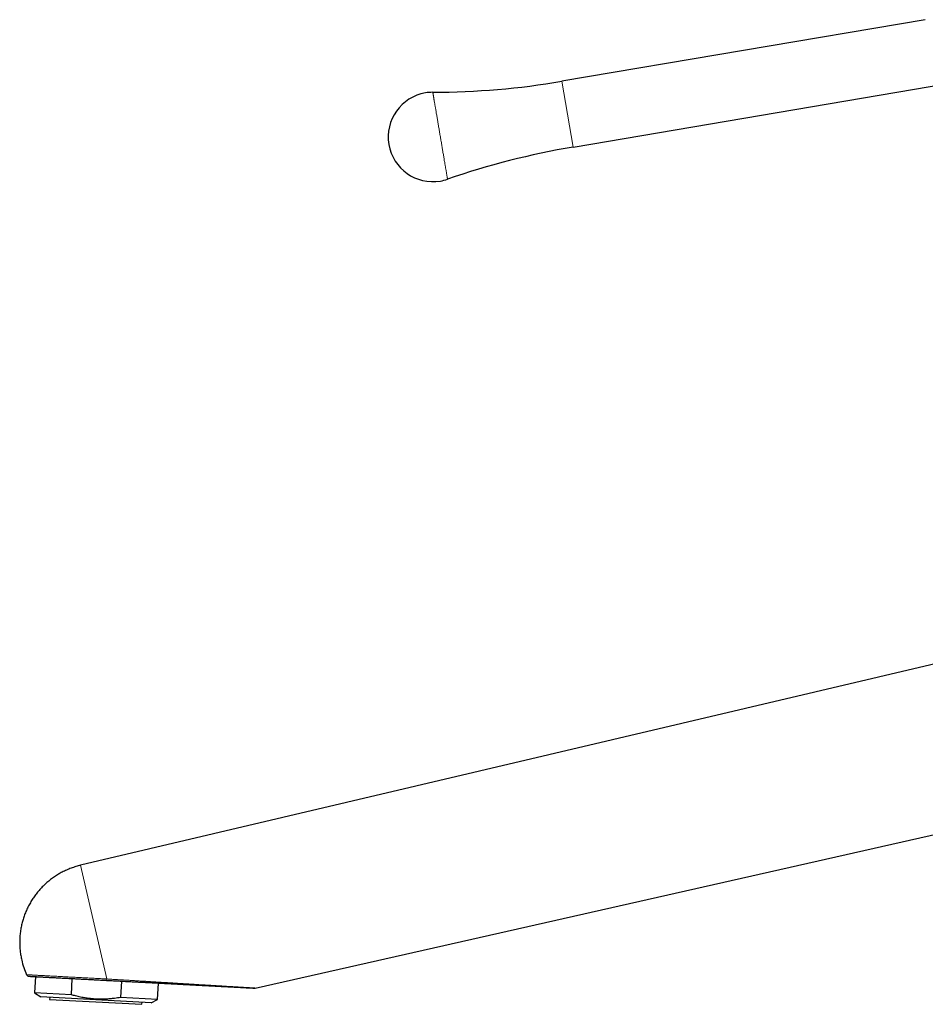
# Model space of a CAD drawing. Header units: millimetres. Extents: x 8 to 1109, y 12 to 695.
# Tile 1 of 38: x 30 to 206, y 494 to 686. Entities that reach past the tile are written whole.
import ezdxf

# ---------------------------------------------------------------- set-up
doc = ezdxf.new("R2010")
doc.units = ezdxf.units.MM

msp = doc.modelspace()

# ---------------------------------------------------------------- linework, layer by layer
at = {"color": 7, "linetype": 'Continuous', "lineweight": 30}
for p, q in [((206.2, 685.54), (135.46, 673.55)), ((137.63, 660.73), (210.63, 673.1)), ((252.29, 570.57), (41.74, 520.91)), ((75.75, 497.01), (272.99, 541.56)), ((32.93, 499.24), (32.76, 496.06)), ((39.95, 495.69), (40.12, 498.86)), ((49.7, 498.36), (49.53, 495.18)), ((56.73, 494.81), (56.89, 497.98)), ((32.76, 496.06), (33.97, 495.28)), ((39.95, 495.69), (32.76, 496.06)), ((44.71, 494.71), (33.97, 495.28)), ((35.72, 495.19), (35.7, 494.79)), ((35.7, 494.79), (44.68, 494.31)), ((55.44, 494.15), (44.71, 494.71)), ((56.73, 494.81), (49.53, 495.18)), ((55.44, 494.15), (56.73, 494.81)), ((44.68, 494.31), (53.67, 493.84)), ((53.67, 493.84), (53.69, 494.24))]:
    msp.add_line(p, q, dxfattribs=at)
at = {"color": 252, "linetype": 'Continuous', "lineweight": 0}
for p, q in [((135.46, 673.55), (137.63, 660.73)), ((41.74, 520.91), (46.85, 498.78))]:
    msp.add_line(p, q, dxfattribs=at)
at = {"color": 252, "linetype": 'Continuous', "lineweight": 0, "flags": 128}
for points in [[(113.18, 654.48), (113.18, 654.48), (113.17, 654.49), (113.17, 654.5), (113.17, 654.52), (113.16, 654.55), (113.16, 654.58), (113.15, 654.62), (113.14, 654.66), (113.14, 654.71), (113.13, 654.76), (113.12, 654.83), (113.11, 654.89), (113.09, 654.96), (113.08, 655.04), (113.07, 655.12), (113.05, 655.21), (113.04, 655.3), (113.02, 655.4), (113, 655.5), (112.98, 655.61), (112.97, 655.72), (112.95, 655.84), (112.92, 655.96), (112.9, 656.09), (112.88, 656.23), (112.86, 656.36), (112.83, 656.5), (112.81, 656.65), (112.78, 656.8), (112.76, 656.95), (112.73, 657.11), (112.7, 657.28), (112.67, 657.44), (112.64, 657.61), (112.62, 657.79), (112.59, 657.96), (112.55, 658.15), (112.52, 658.33), (112.49, 658.52), (112.46, 658.71), (112.43, 658.9), (112.39, 659.1), (112.36, 659.3), (112.33, 659.5), (112.29, 659.7), (112.26, 659.91), (112.22, 660.11), (112.19, 660.32), (112.15, 660.53), (112.11, 660.75), (112.08, 660.96), (112.04, 661.18), (112, 661.4), (111.97, 661.61), (111.93, 661.83), (111.89, 662.05), (111.86, 662.27), (111.82, 662.49), (111.78, 662.72), (111.74, 662.94), (111.7, 663.16), (111.67, 663.38), (111.63, 663.6), (111.59, 663.82), (111.56, 664.04), (111.52, 664.26), (111.48, 664.48), (111.44, 664.7), (111.41, 664.91), (111.37, 665.13), (111.34, 665.34), (111.3, 665.55), (111.26, 665.76), (111.23, 665.97), (111.19, 666.18), (111.16, 666.38), (111.13, 666.58), (111.09, 666.78), (111.06, 666.97), (111.03, 667.17), (110.99, 667.36), (110.96, 667.55), (110.93, 667.73), (110.9, 667.91), (110.87, 668.09), (110.84, 668.26), (110.81, 668.43), (110.78, 668.6), (110.76, 668.76), (110.73, 668.92), (110.7, 669.08), (110.68, 669.23), (110.65, 669.37), (110.63, 669.51), (110.6, 669.65), (110.58, 669.78), (110.56, 669.91), (110.54, 670.03), (110.52, 670.15), (110.5, 670.27), (110.48, 670.37), (110.46, 670.48), (110.45, 670.57), (110.43, 670.67), (110.42, 670.75), (110.4, 670.84), (110.39, 670.91), (110.38, 670.98), (110.37, 671.05), (110.36, 671.11), (110.35, 671.16), (110.34, 671.21), (110.33, 671.26), (110.33, 671.29), (110.32, 671.33), (110.32, 671.35), (110.31, 671.37), (110.31, 671.39), (110.31, 671.4), (110.31, 671.4)], [(31.23, 499.6), (31.23, 499.6), (31.24, 499.6), (31.25, 499.6), (31.27, 499.6), (31.29, 499.59), (31.31, 499.59), (31.34, 499.59), (31.38, 499.59), (31.41, 499.59), (31.46, 499.59), (31.51, 499.58), (31.56, 499.58), (31.61, 499.58), (31.67, 499.57), (31.74, 499.57), (31.81, 499.57), (31.88, 499.56), (31.96, 499.56), (32.04, 499.55), (32.13, 499.55), (32.22, 499.55), (32.32, 499.54), (32.42, 499.54), (32.52, 499.53), (32.63, 499.52), (32.74, 499.52), (32.85, 499.51), (32.97, 499.51), (33.1, 499.5), (33.23, 499.49), (33.36, 499.49), (33.49, 499.48), (33.63, 499.47), (33.77, 499.46), (33.92, 499.46), (34.07, 499.45), (34.22, 499.44), (34.38, 499.43), (34.54, 499.42), (34.71, 499.42), (34.87, 499.41), (35.05, 499.4), (35.22, 499.39), (35.4, 499.38), (35.58, 499.37), (35.76, 499.36), (35.95, 499.35), (36.14, 499.34), (36.33, 499.33), (36.53, 499.32), (36.73, 499.31), (36.93, 499.3), (37.13, 499.29), (37.34, 499.28), (37.55, 499.27), (37.76, 499.26), (37.97, 499.24), (38.19, 499.23), (38.4, 499.22), (38.63, 499.21), (38.85, 499.2), (39.07, 499.19), (39.3, 499.17), (39.53, 499.16), (39.76, 499.15), (39.99, 499.14), (40.22, 499.13), (40.46, 499.11), (40.69, 499.1), (40.93, 499.09), (41.17, 499.08), (41.41, 499.06), (41.65, 499.05), (41.89, 499.04), (42.14, 499.03), (42.38, 499.01), (42.63, 499), (42.87, 498.99), (43.12, 498.97), (43.37, 498.96), (43.62, 498.95), (43.86, 498.94), (44.11, 498.92), (44.36, 498.91), (44.61, 498.9), (44.86, 498.88), (45.11, 498.87), (45.36, 498.86), (45.61, 498.84), (45.86, 498.83), (46.11, 498.82), (46.35, 498.8), (46.6, 498.79), (46.85, 498.78)]]:
    msp.add_lwpolyline(points, dxfattribs=at)
at = {"color": 7, "linetype": 'Continuous', "lineweight": 30}
for centre, radius, start, end in [((109.89, 824.4), 153, 270.1559, 279.618), ((110.33, 662.7), 8.7, 99.618, 279.618), ((110.33, 662.7), 8.7, 90.156, 99.618), ((163.19, 509.88), 153, 99.618, 109.0801), ((110.33, 662.7), 8.7, 279.618, 289.0801), ((45.27, 505.92), 15.4, 193, 204.2281), ((31.69, 499.8), 0.5, 204.2298, 267)]:
    msp.add_arc(centre, radius, start, end, dxfattribs=at)
for points, knots in [([(41.74, 520.91), (41.58, 520.87), (41.27, 520.79), (40.81, 520.66), (40.35, 520.51), (39.89, 520.35), (39.44, 520.17), (39, 519.98), (38.58, 519.79), (38.17, 519.58), (37.78, 519.37), (37.4, 519.15), (37.02, 518.92), (36.65, 518.68), (36.28, 518.42), (35.9, 518.14), (35.52, 517.84), (35.15, 517.53), (34.79, 517.2), (34.45, 516.87), (34.11, 516.52), (33.79, 516.18), (33.49, 515.84), (33.21, 515.49), (32.94, 515.14), (32.68, 514.79), (32.43, 514.42), (32.19, 514.04), (31.95, 513.63), (31.71, 513.21), (31.49, 512.78), (31.28, 512.35), (31.09, 511.91), (30.9, 511.46), (30.74, 511.02), (30.6, 510.59), (30.47, 510.17), (30.35, 509.74), (30.25, 509.31), (30.16, 508.88), (30.08, 508.43), (30.01, 507.96), (29.95, 507.48), (29.91, 507), (29.88, 506.52), (29.87, 506.04), (29.88, 505.56), (29.89, 505.09), (29.93, 504.63), (29.97, 504.19), (30.02, 503.76), (30.09, 503.32), (30.17, 502.88), (30.24, 502.6), (30.27, 502.45)], [0, 0, 0, 0, 0.02, 0.04, 0.06, 0.08, 0.1, 0.12, 0.14, 0.158333, 0.176666, 0.195, 0.213333, 0.231667, 0.25, 0.27, 0.29, 0.31, 0.33, 0.35, 0.37, 0.39, 0.408333, 0.426666, 0.445, 0.463333, 0.481667, 0.5, 0.52, 0.54, 0.56, 0.58, 0.6, 0.62, 0.64, 0.658333, 0.676666, 0.695, 0.713333, 0.731667, 0.75, 0.77, 0.79, 0.81, 0.83, 0.85, 0.87, 0.89, 0.908333, 0.926666, 0.945, 0.963333, 0.981667, 1, 1, 1, 1]), ([(31.66, 499.3), (31.66, 499.3), (31.67, 499.3), (31.69, 499.3), (31.73, 499.3), (31.79, 499.3), (31.86, 499.29), (31.95, 499.29), (32.05, 499.28), (32.15, 499.28), (32.27, 499.27), (32.4, 499.26), (32.54, 499.26), (32.69, 499.25), (32.86, 499.24), (33.06, 499.23), (33.28, 499.22), (33.52, 499.21), (33.77, 499.19), (34.04, 499.18), (34.3, 499.16), (34.56, 499.15), (34.82, 499.14), (35.08, 499.12), (35.35, 499.11), (35.64, 499.09), (35.93, 499.08), (36.24, 499.06), (36.58, 499.05), (36.95, 499.03), (37.33, 499.01), (37.72, 498.99), (38.11, 498.96), (38.5, 498.94), (38.88, 498.92), (39.25, 498.91), (39.62, 498.89), (40, 498.87), (40.38, 498.85), (40.77, 498.83), (41.18, 498.8), (41.62, 498.78), (42.09, 498.76), (42.56, 498.73), (43.03, 498.71), (43.5, 498.68), (43.95, 498.66), (44.38, 498.64), (44.78, 498.62), (45.18, 498.59), (45.58, 498.57), (45.97, 498.55), (46.37, 498.53), (46.64, 498.52), (46.77, 498.51)], [0, 0, 0, 0, 0.020638, 0.041223, 0.06178, 0.082337, 0.102918, 0.12355, 0.141663, 0.159731, 0.177771, 0.195801, 0.213837, 0.231898, 0.25, 0.271127, 0.292197, 0.313236, 0.334273, 0.355335, 0.376449, 0.394145, 0.411799, 0.429427, 0.447044, 0.464668, 0.482315, 0.5, 0.520641, 0.541228, 0.561786, 0.582342, 0.602921, 0.623549, 0.641663, 0.659731, 0.677771, 0.695801, 0.713837, 0.731898, 0.75, 0.771127, 0.792197, 0.813236, 0.834273, 0.855335, 0.876449, 0.894142, 0.911794, 0.929421, 0.947039, 0.964664, 0.982312, 1, 1, 1, 1]), ([(46.77, 498.51), (47.13, 498.49), (47.85, 498.45), (48.92, 498.4), (49.98, 498.34), (51.02, 498.29), (51.96, 498.24), (52.67, 498.2), (53.05, 498.18), (53.18, 498.18)], [0, 0, 0, 0, 0.1689462, 0.3357155, 0.5003189, 0.662768, 0.8230746, 0.9392786, 1, 1, 1, 1]), ([(53.18, 498.18), (53.27, 498.17), (53.51, 498.16), (53.91, 498.14), (54.37, 498.11), (54.81, 498.09), (55.23, 498.07), (55.64, 498.05), (56.03, 498.03), (56.4, 498.01), (56.76, 497.99), (57.11, 497.97), (57.44, 497.95), (57.76, 497.94), (58.07, 497.92), (58.38, 497.91), (58.68, 497.89), (59.12, 497.87), (59.71, 497.84), (60.45, 497.8), (61.17, 497.76), (61.88, 497.72), (62.62, 497.68), (63.39, 497.64), (64.2, 497.6), (64.81, 497.57), (65.25, 497.54), (65.5, 497.53), (65.76, 497.52), (66, 497.51), (66.23, 497.49), (66.45, 497.48), (66.69, 497.47), (66.95, 497.46), (67.21, 497.44), (67.5, 497.43), (67.79, 497.41), (68.1, 497.39), (68.42, 497.38), (68.75, 497.36), (69.09, 497.34), (69.45, 497.32), (69.78, 497.31), (70.1, 497.29), (70.41, 497.27), (70.71, 497.26), (71.03, 497.24), (71.34, 497.22), (71.61, 497.21), (71.77, 497.2), (71.82, 497.2)], [0, 0, 0, 0, 0.013542, 0.037668, 0.061029, 0.083622, 0.105448, 0.126137, 0.146085, 0.165294, 0.183763, 0.201847, 0.219162, 0.235709, 0.25156, 0.267238, 0.282848, 0.298388, 0.33694, 0.375067, 0.41277, 0.450049, 0.486917, 0.530228, 0.573004, 0.615237, 0.629055, 0.642814, 0.656514, 0.670239, 0.681682, 0.693893, 0.70687, 0.720614, 0.735396, 0.750973, 0.767345, 0.784511, 0.802471, 0.820881, 0.840053, 0.859981, 0.880663, 0.89775, 0.915317, 0.933364, 0.951892, 0.970901, 0.990038, 1, 1, 1, 1]), ([(71.82, 497.2), (71.85, 497.2), (71.97, 497.19), (72.19, 497.18), (72.46, 497.16), (72.74, 497.15), (73, 497.14), (73.26, 497.12), (73.5, 497.11), (73.74, 497.1), (73.9, 497.09), (74, 497.08), (74.04, 497.08), (74.09, 497.08), (74.13, 497.08), (74.17, 497.08), (74.26, 497.07), (74.39, 497.06), (74.56, 497.05), (74.71, 497.05), (74.86, 497.04), (75.01, 497.03), (75.11, 497.03), (75.19, 497.02), (75.25, 497.02), (75.3, 497.02), (75.34, 497.01), (75.38, 497.01), (75.42, 497.01), (75.46, 497.01), (75.5, 497.01), (75.53, 497), (75.54, 497), (75.55, 497)], [0, 0, 0, 0, 0.016279, 0.073547, 0.129438, 0.183979, 0.240953, 0.296451, 0.350518, 0.403198, 0.454544, 0.465192, 0.475778, 0.486303, 0.496767, 0.50717, 0.517513, 0.565484, 0.607255, 0.648075, 0.695505, 0.741759, 0.786941, 0.808816, 0.83045, 0.851858, 0.873054, 0.894054, 0.914873, 0.935527, 0.956032, 0.99666, 1, 1, 1, 1]), ([(75.55, 497), (75.56, 497), (75.59, 497), (75.62, 497), (75.62, 497), (75.63, 497)], [0, 0, 0, 0, 0.295447, 0.647623, 1, 1, 1, 1]), ([(75.55, 497), (75.56, 497), (75.58, 497), (75.6, 497), (75.61, 497), (75.61, 497)], [0, 0, 0, 0, 0.314205, 0.657528, 1, 1, 1, 1]), ([(75.63, 497), (75.65, 497), (75.69, 497), (75.73, 497.01), (75.75, 497.01)], [0, 0, 0, 0, 0.497129, 1, 1, 1, 1]), ([(49.53, 495.18), (49.33, 495.15), (48.94, 495.08), (48.39, 495.01), (47.89, 494.95), (47.45, 494.91), (47, 494.87), (46.55, 494.85), (46.1, 494.83), (45.65, 494.83), (45.19, 494.84), (44.73, 494.86), (44.29, 494.88), (43.86, 494.92), (43.45, 494.97), (43.04, 495.02), (42.64, 495.08), (42.21, 495.15), (41.74, 495.24), (41.23, 495.35), (40.76, 495.47), (40.33, 495.58), (40.08, 495.65), (39.95, 495.69)], [0, 0, 0, 0, 0.062327, 0.124654, 0.170897, 0.217144, 0.263387, 0.309962, 0.356544, 0.403118, 0.45042, 0.497729, 0.545031, 0.588203, 0.63138, 0.674552, 0.715127, 0.755703, 0.809945, 0.864196, 0.91844, 0.95922, 1, 1, 1, 1])]:
    msp.add_open_spline(points, degree=3, knots=knots, dxfattribs=at)
at = {"color": 252, "linetype": 'Continuous', "lineweight": 0}
msp.add_open_spline([(46.85, 498.78), (46.85, 498.76), (46.84, 498.72), (46.83, 498.67), (46.82, 498.62), (46.81, 498.58), (46.8, 498.55), (46.79, 498.53), (46.78, 498.51), (46.77, 498.51), (46.77, 498.51)], degree=3, dxfattribs=at)
msp.add_open_spline([(46.85, 498.78), (47.16, 498.76), (47.79, 498.72), (48.71, 498.66), (49.62, 498.61), (50.51, 498.55), (51.38, 498.5), (52.19, 498.45), (52.96, 498.4), (53.67, 498.36), (54.2, 498.33), (54.53, 498.31), (54.68, 498.3), (54.83, 498.29), (54.98, 498.28), (55.15, 498.27), (55.55, 498.25), (56.14, 498.21), (56.91, 498.16), (57.62, 498.12), (58.32, 498.08), (59, 498.04), (59.66, 497.99), (60.29, 497.96), (60.88, 497.92), (61.42, 497.89), (62.02, 497.85), (62.53, 497.82), (62.87, 497.8), (62.99, 497.79), (63.02, 497.79), (63.05, 497.79), (63.09, 497.79), (63.12, 497.78), (63.15, 497.78), (63.39, 497.77), (63.83, 497.74), (64.47, 497.7), (65.09, 497.66), (65.69, 497.63), (66.27, 497.59), (66.83, 497.56), (67.38, 497.52), (67.89, 497.49), (68.36, 497.46), (68.8, 497.44), (69.22, 497.41), (69.61, 497.39), (69.98, 497.36), (70.3, 497.34), (70.52, 497.33), (70.64, 497.32), (70.67, 497.32), (70.7, 497.32), (70.73, 497.32), (70.76, 497.32), (70.79, 497.31), (70.94, 497.3), (71.2, 497.29), (71.57, 497.27), (71.91, 497.25), (72.25, 497.23), (72.56, 497.21), (72.86, 497.19), (73.12, 497.17), (73.36, 497.16), (73.62, 497.14), (73.8, 497.13), (73.91, 497.12), (73.93, 497.12), (73.96, 497.12), (73.99, 497.12), (74.01, 497.12), (74.04, 497.12), (74.06, 497.11), (74.16, 497.11), (74.32, 497.1), (74.53, 497.09), (74.72, 497.07), (74.9, 497.06), (75.06, 497.05), (75.21, 497.04), (75.33, 497.04), (75.43, 497.03), (75.51, 497.03), (75.59, 497.02), (75.64, 497.02), (75.69, 497.01), (75.72, 497.01), (75.74, 497.01), (75.74, 497.01), (75.75, 497.01)], degree=3, knots=[0, 0, 0, 0, 0.028498, 0.056442, 0.083832, 0.110668, 0.136951, 0.162682, 0.184867, 0.206625, 0.227955, 0.23259, 0.237205, 0.241799, 0.246373, 0.25117, 0.256834, 0.283193, 0.305433, 0.327255, 0.348658, 0.369645, 0.390215, 0.41037, 0.427762, 0.444834, 0.461585, 0.483207, 0.492545, 0.493586, 0.494626, 0.495665, 0.496702, 0.497738, 0.498773, 0.499806, 0.520409, 0.540535, 0.560186, 0.579364, 0.598071, 0.616309, 0.634081, 0.651389, 0.666239, 0.680734, 0.694875, 0.708667, 0.720516, 0.732097, 0.742069, 0.743175, 0.744279, 0.74538, 0.746479, 0.747575, 0.748669, 0.74976, 0.763104, 0.776087, 0.788715, 0.800992, 0.812924, 0.824518, 0.834446, 0.844121, 0.85355, 0.865627, 0.866791, 0.867951, 0.869108, 0.87026, 0.871409, 0.872554, 0.873695, 0.874832, 0.885244, 0.895357, 0.905184, 0.914742, 0.924047, 0.933119, 0.941978, 0.949571, 0.957032, 0.964379, 0.971627, 0.978795, 0.9859, 0.992962, 1, 1, 1, 1], dxfattribs=at)

doc.saveas('drawing.dxf')
